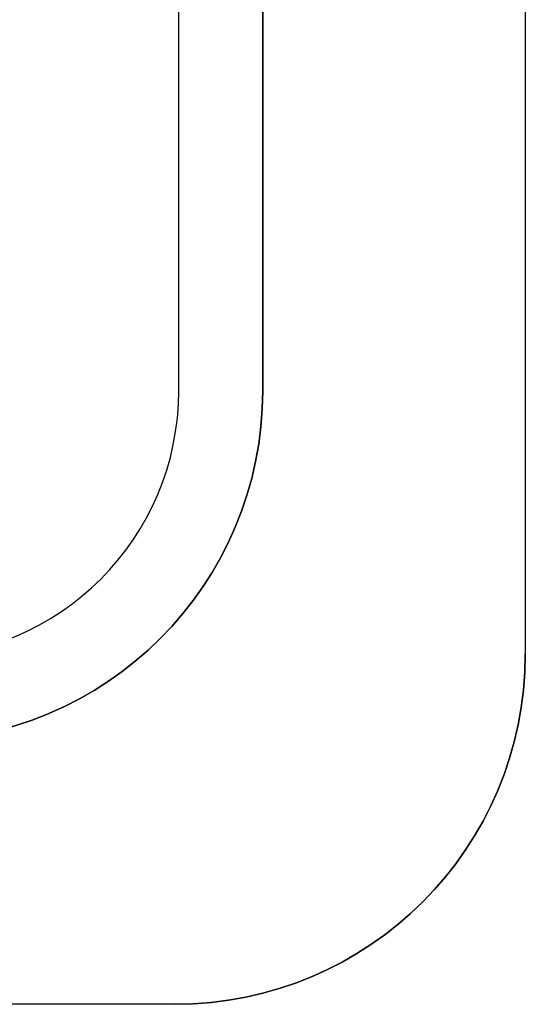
# Model space of a CAD drawing. Extents: x -4.2 to 4.1, y -6.8 to 5.8.
# Tile 202 of 214: x 0.819 to 1.18, y -4.475 to -3.772. Entities that reach past the tile are written whole.
import ezdxf

# ---------------------------------------------------------------- set-up
doc = ezdxf.new("R2010")
doc.units = 0
doc.layers.get('0').update_dxf_attribs({"linetype": 'CONTINUOUS'})

# ---------------------------------------------------------------- blocks, each defined once
blk = doc.blocks.new('*U1')
for p, q in [((1.18, -1.9125, 4.425), (1.18, -4.225, 4.425)), ((1.18, -1.9125, 4.435), (1.18, -4.225, 4.435)), ((0.9325, -4.037, 4.435), (0.9325, -3.412, 4.435)), ((0.9325, -4.037, 4.4349), (0.9325, -3.412, 4.4349)), ((0.9925, -4.037, 4.4349), (0.9925, -3.412, 4.4349)), ((0.9925, -3.412, 4.435), (0.9925, -4.037, 4.435)), ((0.9325, -4.037, 4.435), (0.9325, -4.037, 4.4349)), ((0.9925, -4.037, 4.435), (0.9925, -4.037, 4.4349)), ((1.18, -4.225, 4.425), (1.18, -4.225, 4.435)), ((0.93, -4.475, 4.425), (-3.195, -4.475, 4.425)), ((0.93, -4.475, 4.435), (-3.195, -4.475, 4.435)), ((0.93, -4.475, 4.425), (0.93, -4.475, 4.435))]:
    blk.add_line(p, q)
at = {"extrusion": (1, 0, 0)}
for p, q in [((1.18, -1.9125, 4.435), (1.18, -4.225, 4.435)), ((1.18, -1.9125, 4.425), (1.18, -4.225, 4.425)), ((0.9325, -4.037, 4.4349), (0.9325, -3.412, 4.4349)), ((0.9325, -4.037, 4.435), (0.9325, -3.412, 4.435)), ((0.9325, -4.037, 4.435), (0.9325, -4.037, 4.4349)), ((1.18, -4.225, 4.425), (1.18, -4.225, 4.435))]:
    blk.add_line(p, q, dxfattribs=at)
at = {"extrusion": (-1, 0, 0)}
for p, q in [((0.9925, -4.037, 4.4349), (0.9925, -3.412, 4.4349)), ((0.9925, -3.412, 4.435), (0.9925, -4.037, 4.435)), ((0.9925, -4.037, 4.435), (0.9925, -4.037, 4.4349))]:
    blk.add_line(p, q, dxfattribs=at)
at = {"extrusion": (0, -1, 0)}
for p, q in [((0.93, -4.475, 4.435), (-3.195, -4.475, 4.435)), ((0.93, -4.475, 4.425), (-3.195, -4.475, 4.425)), ((0.93, -4.475, 4.425), (0.93, -4.475, 4.435))]:
    blk.add_line(p, q, dxfattribs=at)
for centre, radius in [((0.7425, -4.037, 4.435), 0.19), ((0.7425, -4.037, 4.4349), 0.19), ((0.7425, -4.037, 4.435), 0.19), ((0.7425, -4.037, 4.4349), 0.25), ((0.7425, -4.037, 4.4349), 0.25), ((0.7425, -4.037, 4.4349), 0.19), ((0.7425, -4.037, 4.435), 0.25), ((0.93, -4.225, 4.425), 0.25), ((0.93, -4.225, 4.435), 0.25)]:
    blk.add_arc(centre, radius, 270, 0)
at = {"extrusion": (0, 0, -1)}
for centre in [(-0.7425, -4.037, -4.435), (-0.93, -4.225, -4.435), (-0.93, -4.225, -4.425)]:
    blk.add_arc(centre, 0.25, 180, 270, dxfattribs=at)

msp = doc.modelspace()

# ---------------------------------------------------------------- block references
msp.add_blockref('*U1', (0, 0))

doc.saveas('drawing.dxf')
